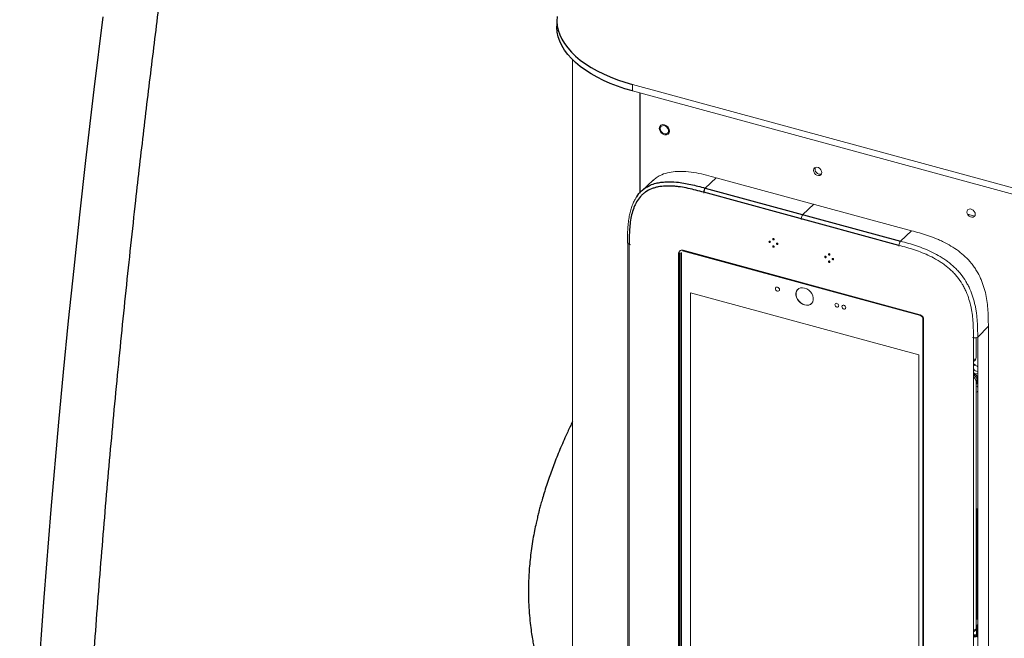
# Paper-space layout '_Trimetric' of a CAD drawing. Header units: millimetres. Extents: x -1485 to 1441, y -378 to 2620.
# Tile 28 of 86: x -1485 to -861, y 1057 to 1449. Entities that reach past the tile are written whole.
import ezdxf

# ---------------------------------------------------------------- set-up
doc = ezdxf.new("R2010")
doc.units = ezdxf.units.MM

psp = doc.layouts.new('_Trimetric')

# ---------------------------------------------------------------- linework, layer by layer
at = {"color": 7, "linetype": 'Continuous', "lineweight": 25}
for p, q in [((-1144.48, 1449.17), (-1144.48, 1445.09)), ((-1091.87, 1402.84), (-1091.87, 1339.39)), ((-1043.46, 1349.12), (-1050.44, 1342.52)), ((-1083.43, 1347.5), (-1090.69, 1340.79)), ((-1050.44, 1342.52), (-926.63, 1308.87)), ((-927.58, 1306.23), (-1051.39, 1339.88)), ((-989.49, 1323.06), (-989.49, 1322.52)), ((-1098.59, 1306.97), (-1098.03, 1306.82)), ((-927.58, 1306.23), (-927.58, 1305.69)), ((-1067.06, 1047.69), (-1067.06, 1301.38)), ((-1066.67, 1301.37), (-1066.67, 1047.67)), ((-1064.65, 1303.07), (-914.33, 1262.21)), ((-914.26, 1261.98), (-1064.58, 1302.83)), ((-913.76, 1261.71), (-914.05, 1261.79)), ((-870.91, 1255), (-877.66, 1248.11)), ((-877.69, 1222.18), (-878.3, 1221.58)), ((-878.4, 1064.27), (-878.4, 1059.02)), ((-878.64, 1058.33), (-878.25, 1058.74))]:
    psp.add_line(p, q, dxfattribs=at)
at = {"color": 144, "linetype": 'Continuous', "lineweight": 18}
for p, q in [((-1134.54, 1423.91), (-1134.54, 517.35)), ((-1096.48, 1408.18), (783.79, 897.16)), ((-1096.48, 1408.18), (-1096.48, 1404.09)), ((-1096.48, 1404.09), (783.79, 893.08)), ((-1078.47, 1378.73), (-1078.89, 1379.46)), ((-919.64, 1315.47), (-1043.46, 1349.12)), ((-1051.39, 1339.88), (-1051.39, 1339.34)), ((-981.55, 1332.29), (-988.54, 1325.7)), ((-879.54, 1324.7), (-884.1, 1325.94)), ((-919.64, 1315.47), (-926.63, 1308.87)), ((-1099.41, 596.97), (-1099.41, 1307.38)), ((-1098.59, 1306.97), (-1098.59, 599.21)), ((-1066.67, 1301.37), (-1065.69, 1301.52)), ((-1065.69, 1047.83), (-1065.69, 1301.52)), ((-1065.69, 1301.52), (-1065.69, 1301.52)), ((-1065.4, 1301.64), (-1065.4, 1047.96)), ((-1064.58, 1302.83), (-1064.24, 1302.54)), ((-1064.24, 1302.54), (-913.92, 1261.68)), ((-1064.2, 1302.52), (-913.89, 1261.66)), ((-1059.81, 1051.84), (-1059.81, 1276.18)), ((-1059.81, 1276.18), (-914.95, 1236.81)), ((-1059.72, 1276.15), (-1059.72, 1051.93)), ((-913.92, 1261.68), (-914.26, 1261.98)), ((-913.76, 1261.71), (-913.76, 1261.71)), ((-912.49, 1259.95), (-912.49, 1006.27)), ((-912.46, 1259.88), (-912.46, 1006.19)), ((-912.46, 1259.88), (-912.46, 1259.88)), ((-912.46, 1259.88), (-912.16, 1259.37)), ((-912.43, 1260.07), (-912.43, 1260.07)), ((-912.43, 1259.83), (-912.43, 1260.07)), ((-912.16, 1005.68), (-912.16, 1259.37)), ((-911.92, 1259.22), (-911.92, 1005.53)), ((-870.91, 509.26), (-870.91, 1255)), ((-880.38, 1247.67), (-880.94, 1247.82)), ((-880.38, 501.93), (-880.38, 1247.67)), ((-878.73, 1247.62), (-878.73, 1235.13)), ((-877.66, 1248.11), (-877.66, 502.38)), ((-914.95, 1236.81), (-914.95, 1012.47)), ((-879.66, 1233.98), (-880.38, 1233.88)), ((-879.68, 1230.86), (-880.38, 1230.98)), ((-880.38, 1230.3), (-879.91, 1230.21)), ((-879.91, 1230.21), (-879.46, 1230.09)), ((-879.23, 1230.74), (-879.68, 1230.86)), ((-880.38, 1225.53), (-879.66, 1225.04)), ((-879.91, 1224.5), (-880.38, 1224.66)), ((-880.38, 1224.56), (-880.07, 1224.42)), ((-880.38, 1224.05), (-879.91, 1224.5)), ((-880.38, 1223.86), (-880.07, 1223.78)), ((-880.07, 1223.78), (-879.46, 1224.38)), ((-879.46, 1224.38), (-879.91, 1224.5)), ((-879.33, 1224.43), (-879.78, 1224.55)), ((-879.22, 1224.74), (-879.66, 1225.04)), ((-878.73, 1219.68), (-878.73, 1063.7)), ((-878.3, 1221.58), (-878.3, 1218.3)), ((-877.69, 1218.91), (-877.69, 1222.18)), ((-877.66, 1217.22), (-877.95, 1216.93)), ((-877.95, 1213.19), (-877.66, 1213.48)), ((-878.3, 1137.79), (-878.3, 1070.79)), ((-877.95, 1139.44), (-878.06, 1139.18)), ((-877.69, 1138.88), (-877.91, 1138.65)), ((-877.69, 1138.4), (-877.69, 1138.88)), ((-877.69, 1071.4), (-877.69, 1138.24)), ((-878.3, 1070.79), (-878.21, 1070.26)), ((-879.66, 1062.55), (-880.38, 1062.45)), ((-877.95, 1065.68), (-878.06, 1065.43)), ((-877.95, 1065.68), (-877.66, 1065.98)), ((-877.69, 1065.13), (-877.91, 1064.9)), ((-877.87, 1058.56), (-877.87, 1063.82)), ((-879.68, 1059.43), (-880.38, 1059.55)), ((-880.38, 1058.87), (-879.91, 1058.78)), ((-879.46, 1058.65), (-880.07, 1058.01)), ((-879.91, 1058.78), (-879.46, 1058.65)), ((-879.23, 1059.31), (-879.68, 1059.43)), ((-877.87, 1059.7), (-877.69, 1059.89)), ((-877.69, 1059.89), (-877.66, 1059.92))]:
    psp.add_line(p, q, dxfattribs=at)
at = {"color": 7, "linetype": 'Continuous', "lineweight": 25, "flags": 128}
for points in [[(-1432.33, 1451.01), (-1437.99, 1405.1), (-1443.27, 1360.11), (-1447.15, 1325.47), (-1450.81, 1291.51), (-1454.25, 1258.29), (-1457.46, 1225.82), (-1460.46, 1194.16), (-1465.37, 1138.75), (-1469.85, 1083.04), (-1473.87, 1027.12), (-1477.36, 971.19), (-1480.28, 915.45), (-1481.81, 880.2), (-1483.07, 845.17), (-1484.04, 810.44), (-1484.7, 776.07), (-1485.03, 742.14), (-1485.06, 715.99), (-1484.88, 690.58), (-1484.48, 665.75), (-1483.87, 641.52)], [(-1144.38, 1451.29), (-1144.46, 1448.38), (-1144.19, 1445.47), (-1143.56, 1442.58), (-1142.58, 1439.71), (-1141.25, 1436.88), (-1139.58, 1434.1), (-1137.58, 1431.37), (-1135.24, 1428.72), (-1132.59, 1426.15), (-1129.63, 1423.67), (-1126.37, 1421.29), (-1122.83, 1419.02), (-1119.02, 1416.87), (-1114.95, 1414.84), (-1110.65, 1412.96), (-1106.12, 1411.21), (-1101.39, 1409.62), (-1096.48, 1408.18)], [(-1096.48, 1404.09), (-1101.39, 1405.53), (-1106.12, 1407.13), (-1110.65, 1408.87), (-1114.95, 1410.76), (-1119.02, 1412.78), (-1122.83, 1414.94), (-1126.37, 1417.21), (-1129.63, 1419.59), (-1132.59, 1422.07), (-1135.24, 1424.64), (-1137.58, 1427.29), (-1139.58, 1430.01), (-1141.25, 1432.8), (-1142.58, 1435.63), (-1143.56, 1438.49), (-1144.19, 1441.39), (-1144.46, 1444.3), (-1144.48, 1445.09)], [(-1064.2, 1302.52), (-1064.22, 1302.52), (-1064.23, 1302.54)], [(-878.4, 1064.27), (-878.4, 1064.31), (-878.39, 1064.37)]]:
    psp.add_lwpolyline(points, dxfattribs=at)
at = {"color": 144, "linetype": 'Continuous', "lineweight": 18, "flags": 128}
for points in [[(-1078.91, 1380.2), (-1078.75, 1381.03), (-1078.29, 1381.68), (-1077.59, 1382.06), (-1076.72, 1382.13), (-1075.8, 1381.88), (-1074.93, 1381.34), (-1074.23, 1380.58), (-1073.77, 1379.68), (-1073.61, 1378.76), (-1073.77, 1377.92), (-1074.23, 1377.27), (-1074.93, 1376.89), (-1075.8, 1376.82), (-1076.72, 1377.07), (-1077.59, 1377.61), (-1078.29, 1378.38), (-1078.75, 1379.28), (-1078.91, 1380.2)], [(-981.76, 1353.79), (-981.6, 1354.63), (-981.14, 1355.28), (-980.43, 1355.66), (-979.57, 1355.73), (-978.65, 1355.48), (-977.78, 1354.94), (-977.07, 1354.17), (-976.61, 1353.27), (-976.45, 1352.35), (-976.61, 1351.52), (-977.07, 1350.87), (-977.78, 1350.49), (-978.65, 1350.42), (-979.57, 1350.67), (-980.43, 1351.21), (-981.14, 1351.97), (-981.6, 1352.87), (-981.76, 1353.79)], [(-884.47, 1327.35), (-884.31, 1328.19), (-883.85, 1328.84), (-883.15, 1329.22), (-882.28, 1329.29), (-881.36, 1329.04), (-880.49, 1328.5), (-879.79, 1327.73), (-879.33, 1326.83), (-879.17, 1325.91), (-879.33, 1325.08), (-879.79, 1324.43), (-880.49, 1324.05), (-881.36, 1323.98), (-882.28, 1324.23), (-883.15, 1324.77), (-883.85, 1325.53), (-884.31, 1326.43), (-884.47, 1327.35)], [(-1099.65, 1307.9), (-1099.65, 1307.78), (-1099.57, 1307.58), (-1099.42, 1307.4), (-1099.2, 1307.23), (-1098.92, 1307.08), (-1098.59, 1306.97)], [(-1009.12, 1308.33), (-1009.15, 1308.5), (-1009.25, 1308.67), (-1009.39, 1308.8), (-1009.56, 1308.88), (-1009.73, 1308.89), (-1009.87, 1308.84), (-1009.97, 1308.73), (-1010, 1308.57), (-1009.97, 1308.4), (-1009.87, 1308.23), (-1009.73, 1308.1), (-1009.56, 1308.02), (-1009.39, 1308.01), (-1009.25, 1308.06), (-1009.15, 1308.18), (-1009.12, 1308.33)], [(-1006.73, 1310), (-1006.77, 1310.17), (-1006.86, 1310.33), (-1007, 1310.47), (-1007.17, 1310.54), (-1007.34, 1310.56), (-1007.49, 1310.5), (-1007.58, 1310.39), (-1007.62, 1310.24), (-1007.58, 1310.06), (-1007.49, 1309.9), (-1007.34, 1309.77), (-1007.17, 1309.69), (-1007, 1309.67), (-1006.86, 1309.73), (-1006.77, 1309.84), (-1006.73, 1310)], [(-1006.73, 1305.37), (-1006.77, 1305.54), (-1006.86, 1305.71), (-1007, 1305.84), (-1007.17, 1305.92), (-1007.34, 1305.93), (-1007.49, 1305.87), (-1007.58, 1305.76), (-1007.62, 1305.61), (-1007.58, 1305.43), (-1007.49, 1305.27), (-1007.34, 1305.14), (-1007.17, 1305.06), (-1007, 1305.05), (-1006.86, 1305.1), (-1006.77, 1305.21), (-1006.73, 1305.37)], [(-1004.34, 1307.03), (-1004.38, 1307.21), (-1004.47, 1307.37), (-1004.62, 1307.5), (-1004.79, 1307.58), (-1004.96, 1307.59), (-1005.1, 1307.54), (-1005.19, 1307.43), (-1005.23, 1307.27), (-1005.19, 1307.1), (-1005.1, 1306.93), (-1004.96, 1306.8), (-1004.79, 1306.72), (-1004.62, 1306.71), (-1004.47, 1306.76), (-1004.38, 1306.88), (-1004.34, 1307.03)], [(-973.77, 1298.72), (-973.8, 1298.89), (-973.89, 1299.06), (-974.04, 1299.19), (-974.21, 1299.27), (-974.38, 1299.28), (-974.52, 1299.23), (-974.62, 1299.12), (-974.65, 1298.96), (-974.62, 1298.79), (-974.52, 1298.62), (-974.38, 1298.49), (-974.21, 1298.41), (-974.04, 1298.4), (-973.89, 1298.45), (-973.8, 1298.57), (-973.77, 1298.72)], [(-971.38, 1300.39), (-971.41, 1300.56), (-971.51, 1300.73), (-971.65, 1300.86), (-971.82, 1300.94), (-971.99, 1300.95), (-972.13, 1300.9), (-972.23, 1300.78), (-972.26, 1300.63), (-972.23, 1300.45), (-972.13, 1300.29), (-971.99, 1300.16), (-971.82, 1300.08), (-971.65, 1300.07), (-971.51, 1300.12), (-971.41, 1300.23), (-971.38, 1300.39)], [(-971.38, 1295.76), (-971.41, 1295.93), (-971.51, 1296.1), (-971.65, 1296.23), (-971.82, 1296.31), (-971.99, 1296.32), (-972.13, 1296.27), (-972.23, 1296.15), (-972.26, 1296), (-972.23, 1295.83), (-972.13, 1295.66), (-971.99, 1295.53), (-971.82, 1295.45), (-971.65, 1295.44), (-971.51, 1295.49), (-971.41, 1295.6), (-971.38, 1295.76)], [(-968.99, 1297.42), (-969.02, 1297.6), (-969.12, 1297.76), (-969.26, 1297.89), (-969.43, 1297.97), (-969.6, 1297.99), (-969.74, 1297.93), (-969.84, 1297.82), (-969.87, 1297.66), (-969.84, 1297.49), (-969.74, 1297.33), (-969.6, 1297.19), (-969.43, 1297.12), (-969.26, 1297.1), (-969.12, 1297.16), (-969.02, 1297.27), (-968.99, 1297.42)], [(-1004.63, 1277.19), (-1004.12, 1277.15), (-1003.69, 1277.31), (-1003.4, 1277.65), (-1003.3, 1278.12), (-1003.4, 1278.64), (-1003.69, 1279.13), (-1004.12, 1279.53), (-1004.63, 1279.76), (-1005.13, 1279.8), (-1005.57, 1279.64), (-1005.85, 1279.3), (-1005.95, 1278.84), (-1005.85, 1278.32), (-1005.57, 1277.82), (-1005.13, 1277.43), (-1004.63, 1277.19)], [(-987.38, 1268.43), (-986.06, 1268.23), (-984.81, 1268.35), (-983.72, 1268.78), (-982.83, 1269.51), (-982.21, 1270.49), (-981.89, 1271.65), (-981.89, 1272.94), (-982.21, 1274.29), (-982.83, 1275.6), (-983.72, 1276.8), (-984.81, 1277.84), (-986.06, 1278.63), (-987.38, 1279.15), (-988.7, 1279.35), (-989.95, 1279.23), (-991.05, 1278.8), (-991.93, 1278.07), (-992.55, 1277.09), (-992.87, 1275.93), (-992.87, 1274.64), (-992.55, 1273.3), (-991.93, 1271.98), (-991.05, 1270.78), (-989.95, 1269.74), (-988.7, 1268.95), (-987.38, 1268.43)], [(-991.7, 1278.31), (-991.84, 1278.16), (-992.46, 1277.19), (-992.77, 1276.02), (-992.77, 1274.73), (-992.46, 1273.39), (-991.84, 1272.07), (-990.95, 1270.87), (-989.86, 1269.84), (-988.61, 1269.04), (-987.29, 1268.52)], [(-966.95, 1267.04), (-966.48, 1267), (-966.08, 1267.15), (-965.81, 1267.47), (-965.71, 1267.9), (-965.81, 1268.39), (-966.08, 1268.85), (-966.48, 1269.22), (-966.95, 1269.44), (-967.42, 1269.48), (-967.83, 1269.32), (-968.09, 1269.01), (-968.19, 1268.57), (-968.09, 1268.09), (-967.83, 1267.63), (-967.42, 1267.26), (-966.95, 1267.04)], [(-962.53, 1265.84), (-962.05, 1265.8), (-961.65, 1265.95), (-961.38, 1266.27), (-961.29, 1266.7), (-961.38, 1267.18), (-961.65, 1267.65), (-962.05, 1268.02), (-962.53, 1268.24), (-963, 1268.27), (-963.4, 1268.12), (-963.67, 1267.81), (-963.77, 1267.37), (-963.67, 1266.89), (-963.4, 1266.43), (-963, 1266.06), (-962.53, 1265.84)], [(-913.89, 1261.66), (-913.9, 1261.67), (-913.92, 1261.68)], [(-879.66, 1233.98), (-879.16, 1234.05), (-878.9, 1234.13)], [(-879.46, 1224.38), (-879.41, 1224.41), (-879.37, 1224.43), (-879.33, 1224.43), (-879.3, 1224.41), (-879.27, 1224.37), (-879.25, 1224.32), (-879.24, 1224.31)], [(-878.3, 1218.3), (-878.1, 1218.49), (-877.69, 1218.91)], [(-877.95, 1216.93), (-877.73, 1216.43), (-877.66, 1216.25)], [(-877.66, 1213.72), (-877.73, 1213.57), (-877.95, 1213.19)], [(-877.87, 1137.57), (-878.03, 1137.63), (-878.17, 1137.7), (-878.28, 1137.78), (-878.36, 1137.87), (-878.4, 1137.97), (-878.4, 1138.07), (-878.39, 1138.12)], [(-877.66, 1138.37), (-877.78, 1138.49), (-877.9, 1138.63), (-877.99, 1138.78), (-878.05, 1138.93), (-878.07, 1139.08), (-878.06, 1139.21), (-878.02, 1139.33), (-877.95, 1139.44)], [(-877.87, 1070.1), (-878.03, 1070.16), (-878.17, 1070.23), (-878.28, 1070.31), (-878.36, 1070.4), (-878.4, 1070.5), (-878.4, 1070.6), (-878.37, 1070.7), (-878.3, 1070.79)], [(-878.3, 1070.79), (-878.1, 1070.99), (-877.69, 1071.4)], [(-877.66, 1069.19), (-877.78, 1069.16), (-877.9, 1069.15), (-877.99, 1069.15), (-878.05, 1069.17), (-878.07, 1069.2)], [(-879.66, 1062.55), (-879.16, 1062.62), (-878.9, 1062.69)], [(-877.66, 1064.62), (-877.78, 1064.73), (-877.9, 1064.88), (-877.99, 1065.02), (-878.05, 1065.18), (-878.07, 1065.32), (-878.06, 1065.46), (-878.02, 1065.58), (-877.95, 1065.68)], [(-877.66, 1057.79), (-878.01, 1058.15), (-878.47, 1058.51)]]:
    psp.add_lwpolyline(points, dxfattribs=at)
at = {"color": 144, "linetype": 'Continuous', "lineweight": 18}
for centre, radius, start, end in [((-977.55, 1354.6), 3.26, 162.34295, 286.26712), ((-985.43, 1323.09), 4.06, 139.9888, 180.45478), ((-923.52, 1306.26), 4.06, 139.9888, 180.45478), ((-1065.75, 1302.08), 0.561, 276.4702, 309.0708), ((-985.87, 1272.74), 4.45, 251.38869, 310.61282), ((-912.35, 1259.95), 0.141, 161.36149, 212.44896), ((-879.47, 1250.58), 3.06, 252.53101, 306.11533), ((-881.18, 1235.01), 2.46, 288.98399, 2.96212), ((-880.26, 1230.74), 1.03, 321.0305, 0.23753), ((-880.79, 1226.51), 4.14, 40.94478, 68.82335), ((-877.05, 1230.13), 4, 213.71686, 261.20184), ((-878.92, 1227.49), 2.78, 238.14065, 296.84563), ((-880.74, 1221.42), 2.45, 3.71759, 74.00778), ((-879.8, 1224.41), 0.141, 82.39108, 140.53958), ((-880.1, 1222.04), 2.42, 3.22518, 74.50019), ((-883.33, 1219.49), 4.61, 2.32128, 50.25019), ((-881.18, 1063.57), 2.46, 288.98399, 2.96212), ((-879.61, 1059.25), 1.32, 249.67071, 342.1883), ((-879, 1060.14), 1.55, 252.93685, 293.00369), ((-878.89, 1060.37), 1.12, 252.34239, 302.01394), ((-877.82, 1059.16), 0.597, 193.54168, 265.45536), ((-877.97, 1059.84), 0.399, 39.26022, 75.27312), ((-879.05, 1059.86), 1.36, 329.97959, 1.24152)]:
    psp.add_arc(centre, radius, start, end, dxfattribs=at)
at = {"color": 7, "linetype": 'Continuous', "lineweight": 25}
for centre, radius, start, end in [((-1047.34, 1339.92), 4.06, 139.9888, 180.45478), ((-880.71, 1230.86), 1.03, 321.0305, 0.23753), ((-877.82, 1064.42), 0.601, 194.31091, 265.31751), ((-880.71, 1059.42), 1.03, 321.0305, 0.23753), ((-880.26, 1059.3), 1.03, 321.0305, 0.23753)]:
    psp.add_arc(centre, radius, start, end, dxfattribs=at)
for points, knots in [([(-1095.98, 606.35), (-1097.38, 602.48), (-1100.1, 594.94), (-1104.37, 583.9), (-1108.58, 573.48), (-1112.71, 563.67), (-1116.74, 554.48), (-1120.86, 545.38), (-1125.05, 536.47), (-1129.24, 527.84), (-1133.13, 520.06), (-1136.69, 513.12), (-1139.75, 507.29), (-1142.33, 502.48), (-1144.45, 498.58), (-1146.29, 495.23), (-1147.85, 492.44), (-1149.11, 490.2), (-1150.12, 488.4), (-1150.92, 486.99), (-1151.71, 485.61), (-1152.64, 483.99), (-1153.86, 481.87), (-1155.31, 479.38), (-1156.93, 476.62), (-1159.24, 472.74), (-1162.34, 467.58), (-1166.36, 461.06), (-1170.86, 453.93), (-1175.68, 446.51), (-1180.64, 439.07), (-1185.56, 431.9), (-1190.43, 425), (-1194.56, 419.29), (-1197.85, 414.85), (-1200.2, 411.72), (-1202.23, 409.04), (-1204.18, 406.5), (-1206.25, 403.83), (-1208.62, 400.82), (-1211.24, 397.54), (-1214.05, 394.08), (-1217.73, 389.61), (-1222.31, 384.2), (-1227.71, 378.02), (-1233, 372.17), (-1237.8, 367.05), (-1242.18, 362.51), (-1246.47, 358.18), (-1251.01, 353.76), (-1255.61, 349.43), (-1259.93, 345.51), (-1263.88, 342.04), (-1267.57, 338.9), (-1271.3, 335.84), (-1275.28, 332.68), (-1279.67, 329.34), (-1284.41, 325.91), (-1289.49, 322.44), (-1294.76, 319.07), (-1300.05, 315.94), (-1305.17, 313.16), (-1309.96, 310.79), (-1313.98, 308.98), (-1317.24, 307.65), (-1319.75, 306.69), (-1321.97, 305.9), (-1324, 305.23), (-1325.95, 304.63), (-1328, 304.05), (-1330.27, 303.46), (-1332.85, 302.88), (-1335.62, 302.36), (-1338.37, 301.96), (-1340.86, 301.69), (-1343.23, 301.52), (-1345.76, 301.44), (-1348.54, 301.48), (-1351.4, 301.67), (-1353.95, 301.99), (-1356.19, 302.37), (-1358.5, 302.87), (-1361.1, 303.58), (-1363.78, 304.49), (-1366.33, 305.54), (-1368.81, 306.72), (-1371.14, 308), (-1373.38, 309.38), (-1375.52, 310.85), (-1377.8, 312.58), (-1380.23, 314.63), (-1382.32, 316.59), (-1383.91, 318.19), (-1384.99, 319.34), (-1385.88, 320.33), (-1386.74, 321.3), (-1387.57, 322.28), (-1388.84, 323.82), (-1390.6, 326.09), (-1392.94, 329.34), (-1395.35, 333.01), (-1397.78, 337.03), (-1400.18, 341.32), (-1402.74, 346.29), (-1405.6, 352.34), (-1408.65, 359.46), (-1411.75, 367.46), (-1414.65, 375.74), (-1417.33, 384.09), (-1419.79, 392.46), (-1422.04, 400.76), (-1424.36, 410), (-1426.67, 420.02), (-1428.9, 430.67), (-1430.84, 440.7), (-1432.5, 450.02), (-1433.84, 458.09), (-1434.9, 464.84), (-1435.71, 470.22), (-1436.31, 474.41), (-1436.75, 477.5), (-1437.05, 479.7), (-1437.3, 481.54), (-1437.53, 483.25), (-1437.76, 485), (-1438.3, 489.1), (-1439.11, 495.53), (-1440.17, 504.57), (-1441.18, 513.8), (-1442.16, 523.51), (-1443.12, 533.69), (-1444.07, 544.68), (-1445.01, 556.61), (-1445.93, 569.51), (-1446.8, 583.43), (-1447.62, 598.33), (-1448.37, 614.24), (-1449.04, 631.19), (-1449.61, 649.21), (-1450.13, 670.93), (-1450.51, 696.17), (-1450.67, 724.76), (-1450.53, 753.64), (-1450.15, 783.08), (-1449.46, 816.11), (-1448.38, 852.78), (-1446.82, 893.09), (-1444.66, 939.02), (-1441.75, 990.55), (-1437.96, 1047.6), (-1433.61, 1105.03), (-1428.76, 1162.61), (-1423.43, 1220.16), (-1417.67, 1277.5), (-1411.94, 1330.49), (-1406.38, 1379.09), (-1401.06, 1423.28), (-1395.55, 1467.04), (-1389.86, 1510.31), (-1384, 1552.99), (-1378, 1595), (-1372.38, 1632.82), (-1367.19, 1666.51), (-1362.5, 1696.11), (-1357.77, 1725.17), (-1352.99, 1753.66), (-1348.17, 1781.56), (-1343.41, 1808.32), (-1338.72, 1833.97), (-1334.04, 1858.83), (-1329.2, 1883.74), (-1324.16, 1908.95), (-1319.24, 1932.65), (-1314.52, 1954.69), (-1310.04, 1974.92), (-1305.44, 1994.99), (-1301.05, 2013.45), (-1296.92, 2030.21), (-1293.08, 2045.24), (-1289.17, 2059.93), (-1285.43, 2073.15), (-1281.85, 2084.93), (-1278.48, 2095.36), (-1274.9, 2105.61), (-1271.13, 2115.56), (-1267.26, 2124.95), (-1263.17, 2134.1), (-1258.92, 2142.79), (-1255.56, 2149.22), (-1253.7, 2152.47), (-1253.32, 2153.13)], [0, 0, 0, 0, 0.004555, 0.008871, 0.012969, 0.016861, 0.020553, 0.024047, 0.027977, 0.031615, 0.034951, 0.037977, 0.040682, 0.042685, 0.044453, 0.045984, 0.047273, 0.048316, 0.049111, 0.049787, 0.050301, 0.05107, 0.052102, 0.05333, 0.054665, 0.056106, 0.059029, 0.062321, 0.065988, 0.070055, 0.074083, 0.078067, 0.082004, 0.085858, 0.088044, 0.089929, 0.091512, 0.092945, 0.094614, 0.096502, 0.098637, 0.100907, 0.103223, 0.107466, 0.111847, 0.116135, 0.120047, 0.12322, 0.126478, 0.130196, 0.133939, 0.137287, 0.1403, 0.143144, 0.145878, 0.148968, 0.152408, 0.156053, 0.159912, 0.164069, 0.168241, 0.172144, 0.175777, 0.179104, 0.181193, 0.183045, 0.184669, 0.186147, 0.187569, 0.189278, 0.191175, 0.193141, 0.195213, 0.197218, 0.199012, 0.20065, 0.202554, 0.204778, 0.207028, 0.209026, 0.210463, 0.212103, 0.214171, 0.216192, 0.217954, 0.219654, 0.221403, 0.222793, 0.224182, 0.225672, 0.227284, 0.228917, 0.229737, 0.230385, 0.231034, 0.231488, 0.23202, 0.232631, 0.233919, 0.235481, 0.237341, 0.238953, 0.240772, 0.242821, 0.245128, 0.248118, 0.251304, 0.254526, 0.257767, 0.261007, 0.264225, 0.267401, 0.271738, 0.275902, 0.279844, 0.28352, 0.286892, 0.289404, 0.291546, 0.293297, 0.294403, 0.295244, 0.295919, 0.296603, 0.297299, 0.298008, 0.301527, 0.305019, 0.308887, 0.312674, 0.316789, 0.321247, 0.326062, 0.331359, 0.33706, 0.343181, 0.349738, 0.356747, 0.364224, 0.372185, 0.383884, 0.395881, 0.408152, 0.420676, 0.433432, 0.450452, 0.467788, 0.485394, 0.509835, 0.534586, 0.559539, 0.584586, 0.609626, 0.634556, 0.659305, 0.67861, 0.697743, 0.71666, 0.735316, 0.753666, 0.771666, 0.789274, 0.802068, 0.814605, 0.826868, 0.838841, 0.850508, 0.861852, 0.872239, 0.882362, 0.892549, 0.902816, 0.913094, 0.921229, 0.929284, 0.93722, 0.944993, 0.950959, 0.956775, 0.962417, 0.967894, 0.971948, 0.975939, 0.979896, 0.983854, 0.987679, 0.991264, 0.995291, 0.999036, 1, 1, 1, 1]), ([(-1051.39, 1339.88), (-1053.03, 1340.33), (-1054.67, 1340.77), (-1057.95, 1341.61), (-1059.59, 1342), (-1062.85, 1342.69), (-1064.48, 1342.99), (-1066.92, 1343.35), (-1067.73, 1343.45), (-1069.35, 1343.62), (-1070.16, 1343.69), (-1072.57, 1343.83), (-1074.14, 1343.85), (-1077.24, 1343.7), (-1078.76, 1343.53), (-1080.98, 1343.1), (-1081.72, 1342.93), (-1083.14, 1342.52), (-1083.84, 1342.28), (-1085.86, 1341.48), (-1087.13, 1340.81), (-1088.89, 1339.59), (-1089.45, 1339.14), (-1090.51, 1338.2), (-1091.01, 1337.7), (-1092.41, 1336.12), (-1093.22, 1334.96), (-1094.29, 1333.11), (-1094.62, 1332.48), (-1095.23, 1331.17), (-1095.52, 1330.49), (-1096.29, 1328.43), (-1096.72, 1327.01), (-1097.42, 1324.11), (-1097.69, 1322.62), (-1098.12, 1319.58), (-1098.27, 1318.03), (-1098.48, 1314.9), (-1098.53, 1313.33), (-1098.59, 1310.16), (-1098.59, 1308.56), (-1098.59, 1306.97)], [0, 0, 0, 0, 0.0625, 0.0625, 0.125, 0.125, 0.1875, 0.1875, 0.21875, 0.21875, 0.25, 0.25, 0.3125, 0.3125, 0.375, 0.375, 0.40625, 0.40625, 0.4375, 0.4375, 0.5, 0.5, 0.53125, 0.53125, 0.5625, 0.5625, 0.625, 0.625, 0.65625, 0.65625, 0.6875, 0.6875, 0.75, 0.75, 0.8125, 0.8125, 0.875, 0.875, 0.9375, 0.9375, 1, 1, 1, 1]), ([(-1094.19, 1336.36), (-1094.07, 1336.59), (-1093.21, 1338.27), (-1091.3, 1340.3), (-1088.76, 1342.49), (-1087.16, 1343.31), (-1086.39, 1343.71)], [0, 0, 0, 0, 0.0695016, 0.5133215, 0.7643205, 1, 1, 1, 1]), ([(-1086.39, 1343.71), (-1086.04, 1343.91), (-1084.58, 1344.78), (-1081.88, 1345.57), (-1078.51, 1346.24), (-1074.2, 1346.62), (-1069.37, 1346.47), (-1064.08, 1345.76), (-1058.04, 1344.58), (-1053.49, 1343.35), (-1050.44, 1342.52)], [0, 0, 0, 0, 0.037106, 0.155373, 0.245188, 0.335034, 0.519418, 0.638922, 0.758463, 1, 1, 1, 1]), ([(-879.78, 1224.55), (-879.93, 1224.59), (-880.14, 1224.64), (-880.33, 1224.76), (-880.38, 1224.79)], [0, 0, 0, 0, 0.73206, 1, 1, 1, 1]), ([(-1134.54, 1194.5), (-1135.57, 1192.37), (-1138.22, 1186.88), (-1142.04, 1178.12), (-1145.98, 1168.4), (-1148.91, 1160.43), (-1151.05, 1154.1), (-1152.54, 1149.41), (-1153.77, 1145.25), (-1154.64, 1142.18), (-1155.2, 1140.08), (-1155.66, 1138.36), (-1156.21, 1136.2), (-1156.9, 1133.36), (-1157.74, 1129.68), (-1158.7, 1125.11), (-1159.69, 1119.76), (-1160.58, 1114.1), (-1161.31, 1108.43), (-1161.86, 1102.94), (-1162.24, 1097.61), (-1162.46, 1092.44), (-1162.56, 1086.62), (-1162.44, 1080.19), (-1162.05, 1073.3), (-1161.45, 1067), (-1160.74, 1061.5), (-1160.01, 1056.9), (-1159.27, 1052.83), (-1158.46, 1048.8), (-1157.44, 1044.33), (-1156.14, 1039.22), (-1154.49, 1033.41), (-1152.55, 1027.38), (-1150.37, 1021.24), (-1147.98, 1015.13), (-1145.16, 1008.49), (-1141.81, 1000.97), (-1138.26, 993.63), (-1135.72, 988.77), (-1134.54, 986.51)], [0, 0, 0, 0, 0.030906, 0.079455, 0.125415, 0.169003, 0.191984, 0.214334, 0.234688, 0.250041, 0.257132, 0.263988, 0.27397, 0.287119, 0.303368, 0.325073, 0.350432, 0.377366, 0.403483, 0.428817, 0.453406, 0.477283, 0.50048, 0.534387, 0.566875, 0.597017, 0.622989, 0.644832, 0.662608, 0.681482, 0.702962, 0.727502, 0.756444, 0.78986, 0.819258, 0.851437, 0.886383, 0.924183, 0.96479, 1, 1, 1, 1]), ([(-877.98, 1139.37), (-878.04, 1139.28), (-878.26, 1138.97), (-878.41, 1138.49), (-878.38, 1138.12), (-878.37, 1138.02)], [0, 0, 0, 0, 0.236419, 0.80278, 1, 1, 1, 1]), ([(-877.98, 1065.62), (-878.04, 1065.53), (-878.26, 1065.22), (-878.41, 1064.74), (-878.38, 1064.37), (-878.37, 1064.27)], [0, 0, 0, 0, 0.236419, 0.80278, 1, 1, 1, 1])]:
    psp.add_open_spline(points, degree=3, knots=knots, dxfattribs=at)
at = {"color": 144, "linetype": 'Continuous', "lineweight": 18}
for points, knots in [([(-1079.28, 1379.08), (-1079.97, 1380.88), (-1079.17, 1382.52), (-1075.85, 1382.96), (-1073.94, 1381.67), (-1073.25, 1379.87)], [0, 0, 0, 0, 0.5, 0.5, 1, 1, 1, 1]), ([(-1073.25, 1379.87), (-1072.56, 1378.07), (-1073.35, 1376.43), (-1076.67, 1376), (-1078.59, 1377.28), (-1079.28, 1379.08)], [0, 0, 0, 0, 0.5, 0.5, 1, 1, 1, 1]), ([(-1043.46, 1349.12), (-1045.54, 1349.68), (-1049.69, 1350.81), (-1056.15, 1352.24), (-1062.77, 1353.13), (-1069, 1353.18), (-1074.48, 1352.34), (-1078.49, 1350.89), (-1081.49, 1349.21), (-1082.78, 1347.96), (-1083.39, 1347.37)], [0, 0, 0, 0, 0.1432199, 0.2863475, 0.4448047, 0.6030267, 0.7295309, 0.8558359, 0.9319755, 1, 1, 1, 1]), ([(-1094.37, 1336.21), (-1094.55, 1335.93), (-1095.23, 1334.88), (-1096.18, 1332.86), (-1097.23, 1330.12), (-1098.1, 1327.07), (-1098.78, 1323.7), (-1099.27, 1319.96), (-1099.59, 1315.71), (-1099.73, 1311.64), (-1099.72, 1308.94), (-1099.72, 1307.9)], [0, 0, 0, 0, 0.036398, 0.134134, 0.237483, 0.347626, 0.465707, 0.59282, 0.731364, 0.896921, 1, 1, 1, 1]), ([(-870.91, 1255), (-870.91, 1256.64), (-870.91, 1258.28), (-870.97, 1261.58), (-871.03, 1263.24), (-871.25, 1266.58), (-871.41, 1268.26), (-871.86, 1271.63), (-872.15, 1273.32), (-872.89, 1276.71), (-873.34, 1278.41), (-874.16, 1280.97), (-874.45, 1281.82), (-875.09, 1283.52), (-875.44, 1284.36), (-876.55, 1286.86), (-877.4, 1288.5), (-878.85, 1290.91), (-879.37, 1291.71), (-880.47, 1293.28), (-881.04, 1294.04), (-882.86, 1296.29), (-884.16, 1297.69), (-886.92, 1300.3), (-888.38, 1301.52), (-891.44, 1303.8), (-893.01, 1304.84), (-896.19, 1306.75), (-897.81, 1307.62), (-900.27, 1308.82), (-901.1, 1309.21), (-902.76, 1309.94), (-903.6, 1310.3), (-906.12, 1311.31), (-907.81, 1311.92), (-911.18, 1313.05), (-912.87, 1313.57), (-916.25, 1314.55), (-917.95, 1315.01), (-919.64, 1315.47)], [0, 0, 0, 0, 0.0625, 0.0625, 0.125, 0.125, 0.1875, 0.1875, 0.25, 0.25, 0.3125, 0.3125, 0.34375, 0.34375, 0.375, 0.375, 0.4375, 0.4375, 0.46875, 0.46875, 0.5, 0.5, 0.5625, 0.5625, 0.625, 0.625, 0.6875, 0.6875, 0.75, 0.75, 0.78125, 0.78125, 0.8125, 0.8125, 0.875, 0.875, 0.9375, 0.9375, 1, 1, 1, 1]), ([(-880.38, 1247.67), (-880.38, 1249.25), (-880.38, 1250.84), (-880.44, 1254.03), (-880.49, 1255.63), (-880.7, 1258.86), (-880.85, 1260.48), (-881.16, 1262.93), (-881.29, 1263.75), (-881.56, 1265.39), (-881.72, 1266.22), (-882.24, 1268.69), (-882.67, 1270.34), (-883.69, 1273.62), (-884.29, 1275.25), (-885.36, 1277.69), (-885.74, 1278.51), (-886.57, 1280.12), (-887.01, 1280.91), (-888.4, 1283.25), (-889.45, 1284.76), (-891.2, 1286.94), (-891.81, 1287.65), (-893.09, 1289.02), (-893.75, 1289.69), (-895.77, 1291.6), (-897.19, 1292.77), (-899.39, 1294.4), (-900.14, 1294.93), (-901.67, 1295.94), (-902.45, 1296.42), (-904.79, 1297.81), (-906.37, 1298.66), (-909.57, 1300.2), (-911.18, 1300.91), (-914.44, 1302.2), (-916.08, 1302.8), (-919.36, 1303.89), (-921, 1304.39), (-924.29, 1305.34), (-925.93, 1305.78), (-927.58, 1306.23)], [0, 0, 0, 0, 0.0625, 0.0625, 0.125, 0.125, 0.1875, 0.1875, 0.21875, 0.21875, 0.25, 0.25, 0.3125, 0.3125, 0.375, 0.375, 0.40625, 0.40625, 0.4375, 0.4375, 0.5, 0.5, 0.53125, 0.53125, 0.5625, 0.5625, 0.625, 0.625, 0.65625, 0.65625, 0.6875, 0.6875, 0.75, 0.75, 0.8125, 0.8125, 0.875, 0.875, 0.9375, 0.9375, 1, 1, 1, 1]), ([(-926.63, 1308.87), (-924.92, 1308.41), (-923.22, 1307.95), (-919.82, 1306.96), (-918.12, 1306.44), (-914.72, 1305.3), (-913.02, 1304.68), (-909.66, 1303.33), (-907.99, 1302.59), (-904.68, 1300.97), (-903.05, 1300.09), (-900.63, 1298.63), (-899.82, 1298.12), (-898.25, 1297.07), (-897.48, 1296.52), (-895.2, 1294.82), (-893.74, 1293.6), (-891.65, 1291.61), (-890.97, 1290.92), (-889.65, 1289.5), (-889.02, 1288.77), (-887.21, 1286.51), (-886.12, 1284.95), (-884.66, 1282.53), (-884.21, 1281.71), (-883.35, 1280.05), (-882.94, 1279.2), (-881.82, 1276.68), (-881.19, 1274.98), (-880.11, 1271.59), (-879.66, 1269.89), (-879.1, 1267.33), (-878.93, 1266.48), (-878.64, 1264.77), (-878.51, 1263.92), (-878.17, 1261.38), (-878.01, 1259.7), (-877.79, 1256.36), (-877.73, 1254.71), (-877.67, 1251.4), (-877.66, 1249.76), (-877.66, 1248.11)], [0, 0, 0, 0, 0.0625, 0.0625, 0.125, 0.125, 0.1875, 0.1875, 0.25, 0.25, 0.3125, 0.3125, 0.34375, 0.34375, 0.375, 0.375, 0.4375, 0.4375, 0.46875, 0.46875, 0.5, 0.5, 0.5625, 0.5625, 0.59375, 0.59375, 0.625, 0.625, 0.6875, 0.6875, 0.75, 0.75, 0.78125, 0.78125, 0.8125, 0.8125, 0.875, 0.875, 0.9375, 0.9375, 1, 1, 1, 1]), ([(-1067.06, 1301.38), (-1067.06, 1301.54), (-1067.04, 1301.69), (-1066.98, 1301.97), (-1066.93, 1302.1), (-1066.81, 1302.35), (-1066.74, 1302.47), (-1066.56, 1302.67), (-1066.46, 1302.77), (-1066.13, 1303), (-1065.86, 1303.1), (-1065.42, 1303.16), (-1065.27, 1303.16), (-1064.96, 1303.14), (-1064.8, 1303.11), (-1064.65, 1303.07)], [0, 0, 0, 0, 0.125, 0.125, 0.25, 0.25, 0.375, 0.375, 0.5, 0.5, 0.75, 0.75, 0.875, 0.875, 1, 1, 1, 1]), ([(-914.33, 1262.21), (-914.17, 1262.17), (-914.01, 1262.11), (-913.7, 1261.97), (-913.55, 1261.88), (-913.26, 1261.68), (-913.12, 1261.57), (-912.86, 1261.33), (-912.73, 1261.2), (-912.4, 1260.79), (-912.22, 1260.48), (-912.04, 1260.01), (-911.99, 1259.85), (-911.93, 1259.53), (-911.92, 1259.38), (-911.92, 1259.22)], [0, 0, 0, 0, 0.125, 0.125, 0.25, 0.25, 0.375, 0.375, 0.5, 0.5, 0.75, 0.75, 0.875, 0.875, 1, 1, 1, 1]), ([(-913.92, 1261.68), (-913.91, 1261.68), (-913.89, 1261.67), (-913.87, 1261.66), (-913.84, 1261.66), (-913.81, 1261.67), (-913.78, 1261.69), (-913.76, 1261.71), (-913.75, 1261.71)], [0, 0, 0, 0, 0.173147, 0.343701, 0.511664, 0.677034, 0.839813, 1, 1, 1, 1]), ([(-913.92, 1261.68), (-913.73, 1261.63), (-913.54, 1261.54), (-913.19, 1261.3), (-913.03, 1261.16), (-912.83, 1260.9), (-912.77, 1260.82), (-912.66, 1260.64), (-912.61, 1260.54), (-912.5, 1260.26), (-912.47, 1260.06), (-912.46, 1259.88)], [0, 0, 0, 0, 0.25, 0.25, 0.5, 0.5, 0.625, 0.625, 0.75, 0.75, 1, 1, 1, 1]), ([(-912.43, 1260.07), (-912.43, 1260.24), (-912.47, 1260.42), (-912.57, 1260.67), (-912.61, 1260.76), (-912.71, 1260.92), (-912.76, 1261), (-912.95, 1261.23), (-913.09, 1261.37), (-913.41, 1261.58), (-913.58, 1261.66), (-913.75, 1261.71)], [0, 0, 0, 0, 0.25, 0.25, 0.375, 0.375, 0.5, 0.5, 0.75, 0.75, 1, 1, 1, 1]), ([(-877.87, 1137.57), (-877.87, 1137.72), (-877.85, 1137.86), (-877.77, 1138.13), (-877.72, 1138.25), (-877.64, 1138.36)], [0, 0, 0, 0, 0.5, 0.5, 1, 1, 1, 1]), ([(-878.39, 1070.56), (-878.39, 1070.45), (-878.39, 1070.05), (-878.28, 1069.57), (-878.08, 1069.26), (-878.05, 1069.2)], [0, 0, 0, 0, 0.235943, 0.867709, 1, 1, 1, 1]), ([(-877.64, 1069.19), (-877.72, 1069.34), (-877.77, 1069.5), (-877.85, 1069.8), (-877.87, 1069.95), (-877.87, 1070.1)], [0, 0, 0, 0, 0.5, 0.5, 1, 1, 1, 1]), ([(-877.87, 1063.82), (-877.87, 1063.97), (-877.85, 1064.11), (-877.77, 1064.37), (-877.72, 1064.49), (-877.64, 1064.6)], [0, 0, 0, 0, 0.5, 0.5, 1, 1, 1, 1])]:
    psp.add_open_spline(points, degree=3, knots=knots, dxfattribs=at)
for points in [[(-1066.67, 1301.37), (-1066.8, 1301.35), (-1066.94, 1301.35), (-1067.06, 1301.38)], [(-1064.65, 1303.07), (-1064.65, 1302.95), (-1064.62, 1302.87), (-1064.58, 1302.83)], [(-914.26, 1261.98), (-914.3, 1262.01), (-914.33, 1262.1), (-914.33, 1262.21)]]:
    psp.add_open_spline(points, degree=3, dxfattribs=at)
at = {"color": 7, "linetype": 'Continuous', "lineweight": 25}
psp.add_open_spline([(-912.43, 1260.07), (-912.49, 1260.01), (-912.5, 1259.94), (-912.46, 1259.88)], degree=3, dxfattribs=at)

doc.saveas('drawing.dxf')
